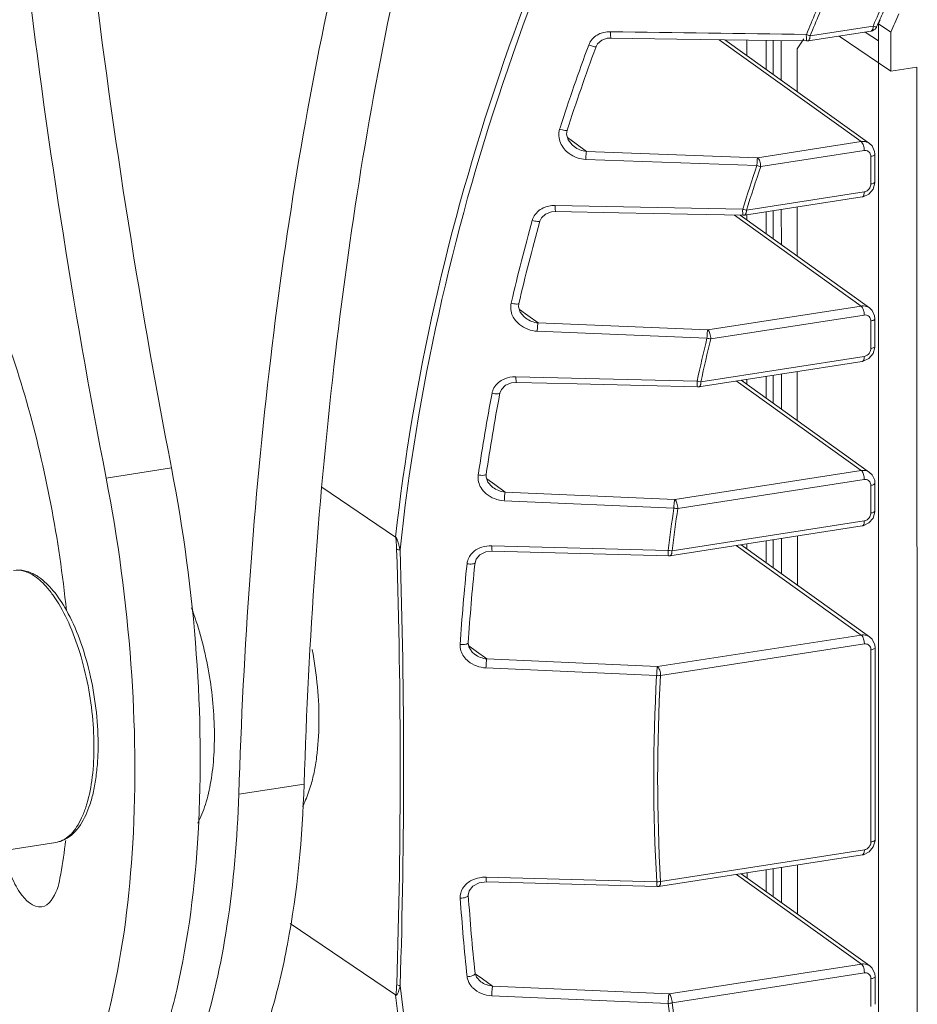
# Model space of a CAD drawing. Header units: millimetres. Extents: x 29170 to 33192, y 579 to 3108.
# Tile 57 of 256: x 30747 to 30809, y 1339 to 1407. Entities that reach past the tile are written whole.
import ezdxf

# ---------------------------------------------------------------- set-up
doc = ezdxf.new("R2010")
doc.units = ezdxf.units.MM
doc.layers.add('细实线', color=7, linetype='Continuous', lineweight=13)

msp = doc.modelspace()

# ---------------------------------------------------------------- linework, layer by layer
at = {"layer": '细实线'}
for p, q in [((30806.521, 1407.058), (30806.401, 1406.783)), ((30807.263, 1406.198), (30806.401, 1406.783)), ((30806.401, 1406.783), (30806.402, 1404.091)), ((30805.902, 1406.271), (30801.545, 1405.595)), ((30806.041, 1406.619), (30801.685, 1405.944)), ((30806.402, 1405.595), (30805.498, 1406.208)), ((30805.935, 1406.283), (30805.902, 1406.271)), ((30806.041, 1406.619), (30806.061, 1406.664)), ((30807.263, 1406.198), (30807.264, 1403.506)), ((30805.215, 1398.642), (30795.403, 1405.676)), ((30805.792, 1398.513), (30795.808, 1405.67)), ((30797.324, 1404.583), (30797.323, 1405.647)), ((30798.649, 1403.633), (30798.649, 1405.629)), ((30799.131, 1405.622), (30799.132, 1403.287)), ((30799.7, 1405.614), (30799.701, 1402.879)), ((30801.248, 1405.734), (30800.8, 1405.054)), ((30801.545, 1405.595), (30801.467, 1405.589)), ((30806.402, 1404.091), (30803.693, 1405.929)), ((30786.912, 1405.2), (30786.888, 1405.135)), ((30786.912, 1405.2), (30786.912, 1405.2)), ((30800.8, 1405.054), (30800.801, 1402.091)), ((30807.264, 1403.506), (30806.402, 1404.091)), ((30806.425, 1311.383), (30806.402, 1404.091)), ((30809.069, 1403.786), (30807.264, 1403.506)), ((30809.092, 1311.078), (30809.069, 1403.786)), ((30784.423, 1399.591), (30784.396, 1399.508)), ((30784.944, 1398.916), (30785.532, 1398.488)), ((30798.063, 1397.533), (30805.215, 1398.642)), ((30785.393, 1398.298), (30785.393, 1398.298)), ((30785.532, 1398.488), (30786.248, 1397.967)), ((30786.248, 1397.967), (30798.063, 1397.533)), ((30798.277, 1396.917), (30805.427, 1398.026)), ((30805.966, 1398.348), (30805.792, 1398.514)), ((30806.142, 1397.969), (30805.966, 1398.348)), ((30806.163, 1397.769), (30806.142, 1397.969)), ((30786.201, 1397.419), (30798.018, 1396.991)), ((30805.878, 1397.623), (30805.879, 1395.714)), ((30806.163, 1397.769), (30806.163, 1395.861)), ((30806.161, 1395.796), (30806.163, 1395.861)), ((30805.428, 1395.171), (30797.296, 1393.91)), ((30805.289, 1394.824), (30797.155, 1393.562)), ((30797.035, 1393.978), (30784.088, 1394.233)), ((30797.294, 1393.91), (30797.124, 1393.953)), ((30798.652, 1392.281), (30798.652, 1393.794)), ((30799.134, 1393.869), (30799.135, 1391.935)), ((30799.703, 1393.957), (30799.704, 1391.527)), ((30800.803, 1394.128), (30800.803, 1390.739)), ((30783.032, 1393.157), (30783.008, 1393.068)), ((30783.033, 1393.157), (30783.032, 1393.157)), ((30805.218, 1387.29), (30796.459, 1393.569)), ((30805.795, 1387.162), (30796.867, 1393.561)), ((30797.155, 1393.562), (30797.074, 1393.556)), ((30797.326, 1393.231), (30797.326, 1393.557)), ((30781.07, 1387.594), (30781.045, 1387.487)), ((30781.619, 1387.061), (30782.191, 1386.646)), ((30794.62, 1385.647), (30805.218, 1387.29)), ((30805.969, 1386.996), (30805.795, 1387.162)), ((30806.145, 1386.617), (30805.969, 1386.996)), ((30782.054, 1386.457), (30782.054, 1386.457)), ((30782.191, 1386.646), (30782.906, 1386.128)), ((30794.834, 1385.031), (30805.43, 1386.674)), ((30806.166, 1386.417), (30806.145, 1386.617)), ((30806.166, 1386.417), (30806.166, 1384.509)), ((30782.906, 1386.128), (30794.62, 1385.647)), ((30805.881, 1386.271), (30805.882, 1384.362)), ((30782.853, 1385.557), (30794.568, 1385.08)), ((30806.164, 1384.444), (30806.166, 1384.509)), ((30805.431, 1383.819), (30794.155, 1382.071)), ((30805.292, 1383.472), (30794.014, 1381.723)), ((30793.888, 1382.114), (30781.378, 1382.409)), ((30798.655, 1380.929), (30798.655, 1382.442)), ((30799.137, 1382.517), (30799.138, 1380.583)), ((30799.706, 1382.605), (30799.707, 1380.175)), ((30800.805, 1382.776), (30800.806, 1379.387)), ((30790.204, 1381.805), (30793.926, 1381.717)), ((30794.014, 1381.723), (30793.931, 1381.717)), ((30794.153, 1382.071), (30793.978, 1382.096)), ((30805.221, 1375.938), (30796.593, 1382.123)), ((30805.797, 1375.81), (30796.919, 1382.173)), ((30797.329, 1381.879), (30797.329, 1382.237)), ((30780.272, 1381.288), (30780.25, 1381.176)), ((30780.272, 1381.288), (30780.272, 1381.288)), ((30753.083, 1375.42), (30757.595, 1376.119)), ((30778.796, 1375.762), (30778.777, 1375.633)), ((30792.341, 1373.941), (30805.221, 1375.938)), ((30805.971, 1375.644), (30805.797, 1375.81)), ((30806.148, 1375.265), (30805.971, 1375.644)), ((30767.967, 1374.799), (30773.056, 1371.347)), ((30779.363, 1375.372), (30779.922, 1374.968)), ((30779.785, 1374.779), (30779.785, 1374.779)), ((30779.922, 1374.968), (30780.633, 1374.454)), ((30792.555, 1373.325), (30805.433, 1375.322)), ((30805.884, 1374.919), (30805.884, 1373.01)), ((30806.168, 1375.065), (30806.148, 1375.265)), ((30806.168, 1375.065), (30806.169, 1373.157)), ((30780.633, 1374.454), (30792.341, 1373.941)), ((30780.576, 1373.86), (30792.284, 1373.349)), ((30806.167, 1373.092), (30806.169, 1373.157)), ((30805.295, 1372.12), (30792.015, 1370.06)), ((30805.433, 1372.467), (30792.155, 1370.408)), ((30800.808, 1371.424), (30800.809, 1368.035)), ((30791.884, 1370.427), (30779.704, 1370.746)), ((30805.224, 1364.586), (30796.596, 1370.771)), ((30805.8, 1364.458), (30796.922, 1370.821)), ((30797.332, 1370.527), (30797.332, 1370.885)), ((30798.658, 1369.577), (30798.658, 1371.09)), ((30799.14, 1371.165), (30799.141, 1369.231)), ((30799.709, 1371.253), (30799.71, 1368.823)), ((30779.746, 1370.376), (30791.925, 1370.055)), ((30792.015, 1370.06), (30791.93, 1370.055)), ((30792.154, 1370.408), (30791.974, 1370.416)), ((30778.553, 1369.582), (30778.539, 1369.448)), ((30778.553, 1369.582), (30778.553, 1369.582)), ((30791.155, 1362.405), (30805.224, 1364.586)), ((30778.086, 1364.05), (30778.086, 1364.049)), ((30791.367, 1361.788), (30805.436, 1363.97)), ((30805.974, 1364.292), (30805.8, 1364.458)), ((30806.151, 1363.913), (30805.974, 1364.292)), ((30806.171, 1363.713), (30806.151, 1363.913)), ((30778.116, 1363.839), (30778.663, 1363.445)), ((30778.528, 1363.257), (30778.528, 1363.257)), ((30778.663, 1363.445), (30779.369, 1362.938)), ((30805.887, 1363.567), (30805.89, 1350.307)), ((30806.171, 1363.713), (30806.175, 1350.453)), ((30779.369, 1362.938), (30791.155, 1362.405)), ((30779.31, 1362.32), (30791.095, 1361.789)), ((30762.242, 1353.604), (30766.753, 1354.303)), ((30806.173, 1350.388), (30806.175, 1350.453)), ((30739.636, 1348.725), (30749.606, 1350.271)), ((30805.439, 1349.763), (30791.37, 1347.582)), ((30805.3, 1349.416), (30791.231, 1347.234)), ((30798.664, 1346.873), (30798.663, 1348.386)), ((30799.146, 1348.461), (30799.146, 1346.527)), ((30799.715, 1348.55), (30799.715, 1346.119)), ((30800.814, 1348.72), (30800.815, 1345.331)), ((30791.099, 1347.552), (30779.313, 1347.878)), ((30805.229, 1341.882), (30796.601, 1348.067)), ((30805.806, 1341.754), (30796.928, 1348.117)), ((30797.338, 1347.823), (30797.338, 1348.181)), ((30779.356, 1347.554), (30791.141, 1347.228)), ((30791.231, 1347.234), (30791.145, 1347.228)), ((30778.09, 1346.636), (30778.09, 1346.636)), ((30773.063, 1339.745), (30765.78, 1344.686)), ((30791.95, 1339.823), (30805.229, 1341.882)), ((30805.98, 1341.588), (30805.806, 1341.754)), ((30806.156, 1341.209), (30805.98, 1341.588)), ((30778.56, 1341.25), (30778.56, 1341.25)), ((30778.572, 1341.212), (30779.081, 1340.849)), ((30779.081, 1340.849), (30779.77, 1340.358)), ((30792.163, 1339.207), (30805.441, 1341.266)), ((30805.893, 1340.863), (30805.893, 1338.955)), ((30806.177, 1341.009), (30806.156, 1341.209)), ((30806.177, 1341.009), (30806.178, 1339.101)), ((30779.77, 1340.358), (30791.95, 1339.823)), ((30779.712, 1339.696), (30791.892, 1339.159))]:
    msp.add_line(p, q, dxfattribs=at)
for points in [[(30786.912, 1405.2), (30787.018, 1405.394), (30787.306, 1405.641), (30787.689, 1405.771), (30787.94, 1405.789)], [(30787.94, 1405.789), (30792.497, 1405.719), (30797.428, 1405.646), (30801.461, 1405.59)], [(30785.393, 1398.298), (30785.256, 1398.411), (30784.984, 1398.768), (30784.878, 1399.161), (30784.914, 1399.429)], [(30805.75, 1395.025), (30806.038, 1395.369), (30806.161, 1395.796)], [(30805.289, 1394.824), (30805.356, 1394.836), (30805.75, 1395.025)], [(30783.033, 1393.157), (30783.137, 1393.381), (30783.426, 1393.646), (30783.823, 1393.793), (30784.123, 1393.817)], [(30784.123, 1393.817), (30788.473, 1393.728), (30793.213, 1393.632), (30797.069, 1393.557)], [(30782.054, 1386.457), (30781.947, 1386.542), (30781.678, 1386.872), (30781.564, 1387.239), (30781.581, 1387.47)], [(30805.753, 1383.673), (30806.041, 1384.017), (30806.164, 1384.444)], [(30805.292, 1383.472), (30805.359, 1383.484), (30805.753, 1383.673)], [(30780.272, 1381.288), (30780.371, 1381.539), (30780.658, 1381.822)], [(30780.658, 1381.822), (30781.068, 1381.985), (30781.417, 1382.017)], [(30781.417, 1382.017), (30785.611, 1381.915), (30790.204, 1381.805)], [(30779.785, 1374.779), (30779.708, 1374.839), (30779.443, 1375.145), (30779.323, 1375.485), (30779.324, 1375.68)], [(30805.756, 1372.321), (30806.044, 1372.665), (30806.167, 1373.092)], [(30805.295, 1372.12), (30805.362, 1372.132), (30805.756, 1372.321)], [(30778.553, 1369.582), (30778.628, 1369.832), (30778.889, 1370.129)], [(30778.889, 1370.129), (30779.298, 1370.324), (30779.746, 1370.376)], [(30778.528, 1363.257), (30778.359, 1363.401), (30778.127, 1363.764), (30778.086, 1364.049)], [(30805.761, 1349.617), (30806.05, 1349.961), (30806.173, 1350.388)], [(30805.3, 1349.416), (30805.367, 1349.428), (30805.761, 1349.617)], [(30778.09, 1346.636), (30778.141, 1346.929), (30778.396, 1347.257)], [(30778.396, 1347.257), (30778.832, 1347.484), (30779.356, 1347.554)], [(30778.948, 1340.662), (30778.651, 1340.979), (30778.56, 1341.25)]]:
    msp.add_lwpolyline(points, dxfattribs=at)
for centre, radius, start, end in [((30932.335, 1351.724), 137.708, 155.10767, 156.4866), ((30933.034, 1351.134), 142.594, 156.01288, 157.35434), ((30932.989, 1351.159), 142.275, 156.01101, 157.35247), ((30931.894, 1351.962), 136.965, 156.03797, 156.50508), ((30931.682, 1352.096), 135.673, 155.91993, 156.49872), ((30787.869, 1404.399), 1.829, 96.21259, 102.99872), ((30787.88, 1404.299), 1.93, 89.10106, 96.20864), ((30874.225, 7013.852), 5608.287, 269.118146, 269.256321), ((30803.021, 1409.811), 4.093, 247.19151, 248.47432), ((30805.82, 1406.768), 0.506, 327.06014, 336.41836), ((30787.585, 1404.875), 1.258, 154.28192, 159.74951), ((30802.888, 1409.473), 3.73, 248.4608, 249.86912), ((30802.655, 1408.833), 3.049, 249.85214, 251.42237), ((30930.184, 1352.289), 153.244, 159.75755, 162.02061), ((30929.921, 1352.462), 152.423, 159.7834, 162.05342), ((30930.029, 1352.262), 139.383, 161.28189, 162.5847), ((30930.005, 1352.281), 139.085, 161.2811, 162.58391), ((30783.985, 1392.527), 1.699, 108.62099, 114.90209), ((30784.047, 1392.24), 1.993, 88.8195, 95.71512), ((30797.911, 1396.708), 2.865, 252.21954, 254.05713), ((30926.468, 1353.401), 149.364, 164.54516, 166.76646), ((30783.699, 1392.873), 1.24, 157.93672, 164.53489), ((30783.708, 1392.869), 1.249, 153.84294, 157.94297), ((30926.199, 1353.574), 148.538, 164.5806, 166.80888), ((30926.161, 1353.329), 135.369, 166.43462, 167.72271), ((30926.143, 1353.349), 135.078, 166.43514, 167.72322), ((30781.329, 1380.361), 2.049, 88.61418, 95.50309), ((30794.391, 1384.3), 2.243, 257.03157, 259.39045), ((30922.07, 1354.331), 144.868, 169.28284, 171.49264), ((30921.796, 1354.502), 144.037, 169.32794, 171.54484), ((30780.925, 1381.044), 1.217, 161.18148, 169.26642), ((30780.934, 1381.041), 1.227, 156.30165, 161.18806), ((30921.616, 1354.156), 130.748, 171.55863, 172.85134), ((30921.611, 1354.169), 130.47, 171.55737, 172.85008), ((30315.594, 1355.375), 457.794, 358.134, 1.89477), ((30313.034, 1355.32), 460.591, 358.1433, 1.88547), ((30792.154, 1372.274), 1.867, 261.68622, 264.44749), ((30917.135, 1354.955), 139.893, 174.03165, 176.31844), ((30916.889, 1355.119), 139.09, 174.08674, 176.3186), ((30746.524, 1365.785), 3.388, 55.78645, 60.5621), ((30746.19, 1365.763), 3.486, 51.96078, 55.82052), ((30913.423, 1354.701), 122.533, 176.68405, 183.34473), ((30913.377, 1354.715), 122.215, 176.6822, 183.34606), ((30698.042, 1356.977), 52.661, 352.51588, 352.82793), ((30701.477, 1356.512), 49.194, 349.81786, 352.53182), ((30779.154, 1346.041), 1.822, 112.62649, 120.1248), ((30779.253, 1345.702), 2.177, 88.40351, 96.9631), ((30791.081, 1348.98), 1.428, 270.70547, 274.44489), ((30906.512, 1354.942), 129.257, 183.77806, 186.18863), ((30906.316, 1355.103), 128.505, 183.77805, 186.18862), ((30779.14, 1341.131), 1.139, 186.21769, 193.61817), ((30779.456, 1341.304), 1.503, 217.31693, 225.64118), ((30905.999, 1354.104), 115.081, 187.46176, 188.86929), ((30906.012, 1354.207), 114.833, 187.50566, 188.91319)]:
    msp.add_arc(centre, radius, start, end, dxfattribs=at)
for points, knots in [([(30749.125, 1448.26), (30749.605, 1436.239), (30751.542, 1412.061), (30755.27, 1388.095), (30757.595, 1376.119)], [0, 0, 0, 0, 0.496535, 1, 1, 1, 1]), ([(30744.634, 1447.038), (30745.125, 1435.102), (30747.068, 1411.099), (30750.775, 1387.307), (30753.083, 1375.42)], [0, 0, 0, 0, 0.496612, 1, 1, 1, 1]), ([(30794.111, 1433.431), (30788.469, 1423.879), (30779.187, 1403.77), (30774.28, 1382.154), (30773.065, 1371.341)], [0, 0, 0, 0, 0.50483, 1, 1, 1, 1]), ([(30794.469, 1433.209), (30788.771, 1423.563), (30779.422, 1403.245), (30774.546, 1381.396), (30773.376, 1370.474)], [0, 0, 0, 0, 0.504926, 1, 1, 1, 1]), ([(30769.053, 1410.948), (30767.025, 1401.971), (30763.905, 1382.914), (30762.558, 1363.666), (30762.242, 1353.604)], [0, 0, 0, 0, 0.477586, 1, 1, 1, 1]), ([(30773.41, 1410.957), (30771.432, 1402.076), (30768.387, 1383.247), (30767.065, 1364.235), (30766.753, 1354.303)], [0, 0, 0, 0, 0.477986, 1, 1, 1, 1]), ([(30787.94, 1405.79), (30787.928, 1405.79), (30787.927, 1405.853), (30787.913, 1405.925), (30787.911, 1406.07), (30787.91, 1406.172), (30787.91, 1406.229)], [0, 0, 0, 0, 0.078516, 0.290569, 0.61284, 1, 1, 1, 1]), ([(30801.434, 1406.038), (30801.427, 1405.981), (30801.428, 1405.876), (30801.442, 1405.729), (30801.445, 1405.653), (30801.454, 1405.59), (30801.466, 1405.59)], [0, 0, 0, 0, 0.384133, 0.707374, 0.918684, 1, 1, 1, 1]), ([(30806.041, 1406.619), (30806.041, 1406.546), (30806.032, 1406.429), (30805.976, 1406.308), (30805.935, 1406.283)], [0, 0, 0, 0, 0.603415, 1, 1, 1, 1]), ([(30806.284, 1406.566), (30806.281, 1406.559), (30806.25, 1406.559), (30806.176, 1406.573), (30806.098, 1406.599), (30806.041, 1406.619)], [0, 0, 0, 0, 0.087103, 0.287583, 1, 1, 1, 1]), ([(30801.545, 1405.596), (30801.557, 1405.597), (30801.614, 1405.62), (30801.641, 1405.683), (30801.655, 1405.728)], [0, 0, 0, 0, 0.200465, 1, 1, 1, 1]), ([(30801.655, 1405.728), (30801.66, 1405.744), (30801.678, 1405.814), (30801.684, 1405.887), (30801.684, 1405.943)], [0, 0, 0, 0, 0.223382, 1, 1, 1, 1]), ([(30786.912, 1405.2), (30786.906, 1405.185), (30786.833, 1405.188), (30786.739, 1405.204), (30786.578, 1405.249), (30786.466, 1405.287), (30786.405, 1405.31)], [0, 0, 0, 0, 0.092716, 0.31029, 0.629233, 1, 1, 1, 1]), ([(30730.307, 1403.088), (30730.81, 1403.166), (30731.867, 1403.188), (30733.466, 1402.813), (30735.075, 1402.048), (30737.333, 1400.444), (30740.053, 1397.453), (30742.955, 1392.817), (30745.55, 1387.128), (30747.722, 1380.628), (30749.376, 1373.597), (30750.087, 1368.736), (30750.338, 1366.277)], [0, 0, 0, 0, 0.033997, 0.06982, 0.108971, 0.152479, 0.2544, 0.376804, 0.517337, 0.671745, 0.834635, 1, 1, 1, 1]), ([(30784.914, 1399.429), (30784.909, 1399.412), (30784.836, 1399.406), (30784.737, 1399.418), (30784.574, 1399.453), (30784.458, 1399.488), (30784.396, 1399.508)], [0, 0, 0, 0, 0.096688, 0.314355, 0.631806, 1, 1, 1, 1]), ([(30805.215, 1398.642), (30805.266, 1398.65), (30805.466, 1398.664), (30805.671, 1398.6), (30805.791, 1398.514)], [0, 0, 0, 0, 0.260472, 1, 1, 1, 1]), ([(30805.215, 1398.642), (30805.236, 1398.627), (30805.33, 1398.524), (30805.375, 1398.388), (30805.399, 1398.279)], [0, 0, 0, 0, 0.188957, 1, 1, 1, 1]), ([(30786.248, 1397.967), (30786.229, 1397.897), (30786.215, 1397.712), (30786.204, 1397.53), (30786.201, 1397.419)], [0, 0, 0, 0, 0.394974, 1, 1, 1, 1]), ([(30805.427, 1398.026), (30805.521, 1398.04), (30805.729, 1398.004), (30805.843, 1397.826), (30805.865, 1397.734)], [0, 0, 0, 0, 0.500165, 1, 1, 1, 1]), ([(30798.063, 1397.533), (30798.046, 1397.464), (30798.032, 1397.282), (30798.021, 1397.102), (30798.018, 1396.992)], [0, 0, 0, 0, 0.394363, 1, 1, 1, 1]), ([(30798.275, 1396.917), (30798.275, 1397.043), (30798.238, 1397.259), (30798.141, 1397.478), (30798.063, 1397.533)], [0, 0, 0, 0, 0.569928, 1, 1, 1, 1]), ([(30806.163, 1397.769), (30806.163, 1397.73), (30806.05, 1397.651), (30805.949, 1397.634), (30805.878, 1397.623)], [0, 0, 0, 0, 0.349006, 1, 1, 1, 1]), ([(30806.163, 1395.861), (30806.163, 1395.822), (30806.051, 1395.743), (30805.95, 1395.725), (30805.879, 1395.714)], [0, 0, 0, 0, 0.349038, 1, 1, 1, 1]), ([(30805.289, 1394.824), (30805.337, 1394.831), (30805.423, 1394.964), (30805.428, 1395.09), (30805.428, 1395.171)], [0, 0, 0, 0, 0.372227, 1, 1, 1, 1]), ([(30784.123, 1393.817), (30784.112, 1393.817), (30784.106, 1393.876), (30784.094, 1393.945), (30784.089, 1394.081), (30784.088, 1394.178), (30784.088, 1394.233)], [0, 0, 0, 0, 0.080243, 0.290539, 0.611141, 1, 1, 1, 1]), ([(30797.036, 1393.979), (30797.029, 1393.925), (30797.03, 1393.825), (30797.045, 1393.688), (30797.048, 1393.614), (30797.061, 1393.557), (30797.073, 1393.557)], [0, 0, 0, 0, 0.385771, 0.706787, 0.915913, 1, 1, 1, 1]), ([(30797.266, 1393.695), (30797.271, 1393.711), (30797.289, 1393.781), (30797.294, 1393.854), (30797.294, 1393.91)], [0, 0, 0, 0, 0.223382, 1, 1, 1, 1]), ([(30783.032, 1393.157), (30783.028, 1393.139), (30782.955, 1393.124), (30782.791, 1393.135), (30782.622, 1393.17), (30782.504, 1393.203)], [0, 0, 0, 0, 0.101756, 0.319944, 1, 1, 1, 1]), ([(30797.155, 1393.563), (30797.167, 1393.564), (30797.224, 1393.587), (30797.252, 1393.65), (30797.266, 1393.695)], [0, 0, 0, 0, 0.200465, 1, 1, 1, 1]), ([(30781.581, 1387.47), (30781.576, 1387.451), (30781.505, 1387.428), (30781.335, 1387.43), (30781.165, 1387.457), (30781.045, 1387.487)], [0, 0, 0, 0, 0.106357, 0.325, 1, 1, 1, 1]), ([(30805.218, 1387.29), (30805.269, 1387.298), (30805.468, 1387.313), (30805.674, 1387.248), (30805.794, 1387.162)], [0, 0, 0, 0, 0.260472, 1, 1, 1, 1]), ([(30805.218, 1387.29), (30805.239, 1387.275), (30805.333, 1387.172), (30805.378, 1387.036), (30805.402, 1386.927)], [0, 0, 0, 0, 0.188957, 1, 1, 1, 1]), ([(30805.43, 1386.674), (30805.523, 1386.688), (30805.732, 1386.652), (30805.846, 1386.474), (30805.868, 1386.382)], [0, 0, 0, 0, 0.500165, 1, 1, 1, 1]), ([(30806.166, 1386.417), (30806.166, 1386.378), (30806.053, 1386.299), (30805.952, 1386.282), (30805.881, 1386.271)], [0, 0, 0, 0, 0.349006, 1, 1, 1, 1]), ([(30782.906, 1386.128), (30782.884, 1386.055), (30782.868, 1385.862), (30782.856, 1385.672), (30782.853, 1385.557)], [0, 0, 0, 0, 0.397285, 1, 1, 1, 1]), ([(30794.62, 1385.647), (30794.599, 1385.575), (30794.584, 1385.384), (30794.571, 1385.195), (30794.568, 1385.081)], [0, 0, 0, 0, 0.39682, 1, 1, 1, 1]), ([(30794.832, 1385.031), (30794.832, 1385.157), (30794.795, 1385.373), (30794.698, 1385.592), (30794.62, 1385.647)], [0, 0, 0, 0, 0.569949, 1, 1, 1, 1]), ([(30806.166, 1384.509), (30806.166, 1384.47), (30806.054, 1384.391), (30805.953, 1384.373), (30805.882, 1384.362)], [0, 0, 0, 0, 0.349038, 1, 1, 1, 1]), ([(30805.292, 1383.472), (30805.34, 1383.479), (30805.426, 1383.612), (30805.431, 1383.738), (30805.431, 1383.819)], [0, 0, 0, 0, 0.372227, 1, 1, 1, 1]), ([(30781.417, 1382.017), (30781.406, 1382.017), (30781.397, 1382.07), (30781.386, 1382.137), (30781.38, 1382.265), (30781.378, 1382.357), (30781.378, 1382.409)], [0, 0, 0, 0, 0.081809, 0.290474, 0.609517, 1, 1, 1, 1]), ([(30793.888, 1382.115), (30793.882, 1382.063), (30793.884, 1381.968), (30793.899, 1381.841), (30793.902, 1381.769), (30793.918, 1381.718), (30793.93, 1381.717)], [0, 0, 0, 0, 0.38736, 0.706366, 0.913554, 1, 1, 1, 1]), ([(30794.014, 1381.723), (30794.026, 1381.725), (30794.083, 1381.748), (30794.111, 1381.81), (30794.125, 1381.856)], [0, 0, 0, 0, 0.200465, 1, 1, 1, 1]), ([(30794.125, 1381.856), (30794.13, 1381.871), (30794.148, 1381.942), (30794.153, 1382.015), (30794.153, 1382.071)], [0, 0, 0, 0, 0.223382, 1, 1, 1, 1]), ([(30780.272, 1381.288), (30780.268, 1381.268), (30780.199, 1381.236), (30780.023, 1381.227), (30779.851, 1381.246), (30779.729, 1381.271)], [0, 0, 0, 0, 0.111342, 0.330568, 1, 1, 1, 1]), ([(30757.595, 1376.119), (30758.418, 1371.878), (30759.544, 1363.49), (30759.726, 1351.381), (30758.583, 1342.057), (30756.798, 1335.667), (30755.647, 1332.907), (30755.001, 1331.668)], [0, 0, 0, 0, 0.286861, 0.560294, 0.80228, 0.90722, 1, 1, 1, 1]), ([(30779.324, 1375.68), (30779.321, 1375.659), (30779.254, 1375.62), (30779.074, 1375.601), (30778.901, 1375.612), (30778.777, 1375.633)], [0, 0, 0, 0, 0.1158, 0.335631, 1, 1, 1, 1]), ([(30805.221, 1375.938), (30805.272, 1375.946), (30805.471, 1375.961), (30805.676, 1375.896), (30805.796, 1375.81)], [0, 0, 0, 0, 0.260472, 1, 1, 1, 1]), ([(30805.221, 1375.938), (30805.242, 1375.923), (30805.336, 1375.82), (30805.38, 1375.684), (30805.404, 1375.575)], [0, 0, 0, 0, 0.188957, 1, 1, 1, 1]), ([(30750.49, 1330.969), (30751.136, 1332.208), (30752.287, 1334.968), (30754.071, 1341.357), (30755.215, 1350.682), (30755.032, 1362.79), (30753.906, 1371.178), (30753.083, 1375.42)], [0, 0, 0, 0, 0.09278, 0.19772, 0.439706, 0.713139, 1, 1, 1, 1]), ([(30805.433, 1375.322), (30805.526, 1375.336), (30805.734, 1375.3), (30805.849, 1375.122), (30805.871, 1375.03)], [0, 0, 0, 0, 0.500165, 1, 1, 1, 1]), ([(30806.168, 1375.065), (30806.169, 1375.026), (30806.056, 1374.947), (30805.955, 1374.93), (30805.884, 1374.919)], [0, 0, 0, 0, 0.349006, 1, 1, 1, 1]), ([(30780.633, 1374.454), (30780.609, 1374.379), (30780.592, 1374.178), (30780.578, 1373.98), (30780.576, 1373.86)], [0, 0, 0, 0, 0.399685, 1, 1, 1, 1]), ([(30792.341, 1373.941), (30792.317, 1373.866), (30792.3, 1373.666), (30792.287, 1373.469), (30792.284, 1373.35)], [0, 0, 0, 0, 0.39939, 1, 1, 1, 1]), ([(30792.553, 1373.325), (30792.553, 1373.451), (30792.516, 1373.667), (30792.419, 1373.886), (30792.341, 1373.941)], [0, 0, 0, 0, 0.56997, 1, 1, 1, 1]), ([(30806.169, 1373.157), (30806.169, 1373.118), (30806.056, 1373.039), (30805.956, 1373.022), (30805.884, 1373.01)], [0, 0, 0, 0, 0.349038, 1, 1, 1, 1]), ([(30805.295, 1372.12), (30805.343, 1372.127), (30805.429, 1372.26), (30805.433, 1372.386), (30805.433, 1372.467)], [0, 0, 0, 0, 0.372227, 1, 1, 1, 1]), ([(30773.138, 1370.512), (30773.134, 1370.652), (30773.125, 1370.864), (30773.103, 1371.141), (30773.086, 1371.284), (30773.056, 1371.347)], [0, 0, 0, 0, 0.499977, 0.753687, 1, 1, 1, 1]), ([(30773.376, 1370.474), (30773.357, 1370.554), (30773.317, 1370.714), (30773.271, 1370.894), (30773.228, 1371.011), (30773.215, 1371.073), (30773.193, 1371.131), (30773.14, 1371.197), (30773.159, 1371.303), (30773.091, 1371.343), (30773.067, 1371.358)], [0, 0, 0, 0, 0.257806, 0.51908, 0.584912, 0.651605, 0.716112, 0.780025, 0.910083, 1, 1, 1, 1]), ([(30779.746, 1370.377), (30779.735, 1370.377), (30779.724, 1370.426), (30779.713, 1370.489), (30779.706, 1370.61), (30779.704, 1370.697), (30779.704, 1370.746)], [0, 0, 0, 0, 0.083021, 0.290135, 0.607791, 1, 1, 1, 1]), ([(30773.138, 1370.512), (30773.151, 1370.505), (30773.228, 1370.479), (30773.31, 1370.474), (30773.376, 1370.474)], [0, 0, 0, 0, 0.181714, 1, 1, 1, 1]), ([(30791.884, 1370.427), (30791.88, 1370.378), (30791.881, 1370.289), (30791.897, 1370.17), (30791.9, 1370.101), (30791.918, 1370.055), (30791.929, 1370.055)], [0, 0, 0, 0, 0.389066, 0.706347, 0.911805, 1, 1, 1, 1]), ([(30792.015, 1370.061), (30792.027, 1370.062), (30792.084, 1370.085), (30792.112, 1370.148), (30792.126, 1370.193)], [0, 0, 0, 0, 0.200465, 1, 1, 1, 1]), ([(30792.126, 1370.193), (30792.131, 1370.209), (30792.148, 1370.279), (30792.154, 1370.352), (30792.154, 1370.408)], [0, 0, 0, 0, 0.223382, 1, 1, 1, 1]), ([(30778.553, 1369.582), (30778.55, 1369.559), (30778.486, 1369.514), (30778.302, 1369.482), (30778.127, 1369.485), (30778.001, 1369.501)], [0, 0, 0, 0, 0.120542, 0.341105, 1, 1, 1, 1]), ([(30748.189, 1368.736), (30747.959, 1368.865), (30747.473, 1369.064), (30746.944, 1369.086), (30746.695, 1369.047)], [0, 0, 0, 0, 0.511614, 1, 1, 1, 1]), ([(30746.695, 1369.047), (30746.931, 1369.084), (30747.459, 1369.04), (30747.922, 1368.8), (30748.148, 1368.646)], [0, 0, 0, 0, 0.46641, 1, 1, 1, 1]), ([(30748.338, 1368.508), (30748.532, 1368.357), (30748.915, 1367.994), (30749.652, 1367.074), (30750.108, 1366.255), (30750.387, 1365.666)], [0, 0, 0, 0, 0.208994, 0.446002, 1, 1, 1, 1]), ([(30748.429, 1368.587), (30748.808, 1368.33), (30749.531, 1367.616), (30750.079, 1366.774), (30750.343, 1366.3)], [0, 0, 0, 0, 0.457636, 1, 1, 1, 1]), ([(30750.343, 1366.3), (30750.695, 1365.668), (30751.316, 1364.266), (30751.987, 1361.996), (30752.417, 1359.568), (30752.553, 1357.519), (30752.51, 1355.937), (30752.406, 1354.837), (30752.228, 1353.816), (30751.808, 1352.243), (30751.107, 1350.924), (30750.228, 1350.475)], [0, 0, 0, 0, 0.129436, 0.272869, 0.42244, 0.569343, 0.639151, 0.705253, 0.766902, 0.823587, 1, 1, 1, 1]), ([(30759.404, 1351.6), (30759.624, 1352.009), (30759.997, 1352.953), (30760.359, 1354.537), (30760.555, 1356.354), (30760.58, 1358.336), (30760.43, 1360.412), (30760.112, 1362.504), (30759.637, 1364.536), (30759.214, 1365.843), (30758.976, 1366.469)], [0, 0, 0, 0, 0.09153, 0.198752, 0.319649, 0.451063, 0.589122, 0.729553, 0.867943, 1, 1, 1, 1]), ([(30750.387, 1365.666), (30750.695, 1365.015), (30751.236, 1363.609), (30751.817, 1361.376), (30752.174, 1359.036), (30752.288, 1356.736), (30752.149, 1354.619), (30751.821, 1353.04), (30751.419, 1351.985), (30750.996, 1351.198), (30750.562, 1350.709), (30750.229, 1350.505)], [0, 0, 0, 0, 0.135497, 0.282512, 0.433383, 0.580065, 0.71493, 0.831641, 0.88192, 0.926534, 1, 1, 1, 1]), ([(30805.224, 1364.586), (30805.275, 1364.594), (30805.474, 1364.609), (30805.679, 1364.544), (30805.799, 1364.458)], [0, 0, 0, 0, 0.260472, 1, 1, 1, 1]), ([(30805.224, 1364.586), (30805.245, 1364.571), (30805.339, 1364.468), (30805.383, 1364.332), (30805.407, 1364.223)], [0, 0, 0, 0, 0.188957, 1, 1, 1, 1]), ([(30778.086, 1364.049), (30778.084, 1364.025), (30778.022, 1363.973), (30777.836, 1363.93), (30777.659, 1363.926), (30777.531, 1363.938)], [0, 0, 0, 0, 0.12489, 0.346277, 1, 1, 1, 1]), ([(30805.436, 1363.97), (30805.529, 1363.984), (30805.737, 1363.948), (30805.851, 1363.77), (30805.874, 1363.678)], [0, 0, 0, 0, 0.500165, 1, 1, 1, 1]), ([(30767.2, 1354.153), (30767.294, 1354.467), (30767.459, 1355.131), (30767.699, 1356.573), (30767.823, 1358.551), (30767.713, 1361.041), (30767.472, 1362.738), (30767.309, 1363.591)], [0, 0, 0, 0, 0.103333, 0.215267, 0.46069, 0.726289, 1, 1, 1, 1]), ([(30806.171, 1363.713), (30806.172, 1363.674), (30806.059, 1363.595), (30805.958, 1363.578), (30805.887, 1363.567)], [0, 0, 0, 0, 0.349006, 1, 1, 1, 1]), ([(30779.369, 1362.938), (30779.343, 1362.859), (30779.326, 1362.65), (30779.311, 1362.444), (30779.31, 1362.32)], [0, 0, 0, 0, 0.402166, 1, 1, 1, 1]), ([(30791.155, 1362.405), (30791.128, 1362.326), (30791.111, 1362.117), (30791.097, 1361.912), (30791.095, 1361.789)], [0, 0, 0, 0, 0.402061, 1, 1, 1, 1]), ([(30791.367, 1361.788), (30791.367, 1361.914), (30791.33, 1362.131), (30791.232, 1362.349), (30791.155, 1362.405)], [0, 0, 0, 0, 0.56999, 1, 1, 1, 1]), ([(30766.753, 1354.303), (30766.637, 1350.605), (30766.145, 1345.269), (30764.601, 1338.652), (30763.15, 1334.529), (30761.381, 1331.108), (30759.312, 1328.448), (30756.954, 1326.611), (30755.171, 1325.988), (30754.3, 1325.853)], [0, 0, 0, 0, 0.336095, 0.484, 0.616188, 0.732062, 0.832392, 0.919932, 1, 1, 1, 1]), ([(30766.644, 1352.759), (30766.698, 1352.862), (30766.919, 1353.312), (30767.09, 1353.785), (30767.2, 1354.153)], [0, 0, 0, 0, 0.232744, 1, 1, 1, 1]), ([(30753.486, 1326.77), (30754.881, 1327.818), (30756.681, 1330.053), (30758.485, 1333.559), (30760.202, 1338.118), (30761.673, 1344.857), (30762.146, 1350.557), (30762.242, 1353.604)], [0, 0, 0, 0, 0.180746, 0.288622, 0.408783, 0.684195, 1, 1, 1, 1]), ([(30750.229, 1350.505), (30750.18, 1350.475), (30749.986, 1350.367), (30749.77, 1350.297), (30749.606, 1350.271)], [0, 0, 0, 0, 0.258018, 1, 1, 1, 1]), ([(30806.175, 1350.453), (30806.175, 1350.414), (30806.062, 1350.335), (30805.961, 1350.318), (30805.89, 1350.307)], [0, 0, 0, 0, 0.349038, 1, 1, 1, 1]), ([(30748.63, 1345.83), (30748.04, 1345.739), (30747.285, 1346.512), (30746.771, 1347.415), (30746.34, 1348.374), (30746.113, 1349.156), (30745.992, 1349.703)], [0, 0, 0, 0, 0.36453, 0.503125, 0.657598, 1, 1, 1, 1]), ([(30805.3, 1349.416), (30805.348, 1349.423), (30805.434, 1349.556), (30805.439, 1349.682), (30805.439, 1349.763)], [0, 0, 0, 0, 0.372227, 1, 1, 1, 1]), ([(30749.897, 1347.816), (30749.849, 1347.55), (30749.678, 1346.799), (30749.158, 1345.912), (30748.63, 1345.83)], [0, 0, 0, 0, 0.335845, 1, 1, 1, 1]), ([(30778.239, 1347.617), (30778.03, 1347.495), (30777.654, 1347.161), (30777.52, 1346.662), (30777.535, 1346.425)], [0, 0, 0, 0, 0.505251, 1, 1, 1, 1]), ([(30779.356, 1347.554), (30779.346, 1347.554), (30779.334, 1347.595), (30779.318, 1347.69), (30779.314, 1347.8), (30779.313, 1347.878)], [0, 0, 0, 0, 0.083993, 0.288407, 1, 1, 1, 1]), ([(30791.342, 1347.367), (30791.347, 1347.382), (30791.365, 1347.453), (30791.37, 1347.526), (30791.37, 1347.582)], [0, 0, 0, 0, 0.223382, 1, 1, 1, 1]), ([(30791.099, 1347.552), (30791.094, 1347.474), (30791.109, 1347.367), (30791.117, 1347.267), (30791.134, 1347.229), (30791.144, 1347.228)], [0, 0, 0, 0, 0.707976, 0.910591, 1, 1, 1, 1]), ([(30791.231, 1347.234), (30791.243, 1347.236), (30791.3, 1347.259), (30791.328, 1347.322), (30791.342, 1347.367)], [0, 0, 0, 0, 0.200465, 1, 1, 1, 1]), ([(30778.09, 1346.636), (30778.095, 1346.564), (30777.844, 1346.445), (30777.668, 1346.427), (30777.535, 1346.425)], [0, 0, 0, 0, 0.351778, 1, 1, 1, 1]), ([(30805.229, 1341.882), (30805.281, 1341.89), (30805.48, 1341.905), (30805.685, 1341.84), (30805.805, 1341.754)], [0, 0, 0, 0, 0.260472, 1, 1, 1, 1]), ([(30805.229, 1341.882), (30805.25, 1341.867), (30805.344, 1341.764), (30805.389, 1341.628), (30805.413, 1341.519)], [0, 0, 0, 0, 0.188957, 1, 1, 1, 1]), ([(30778.56, 1341.25), (30778.568, 1341.176), (30778.323, 1341.039), (30778.142, 1341.015), (30778.008, 1341.008)], [0, 0, 0, 0, 0.356313, 1, 1, 1, 1]), ([(30805.441, 1341.266), (30805.535, 1341.28), (30805.743, 1341.244), (30805.857, 1341.066), (30805.879, 1340.974)], [0, 0, 0, 0, 0.500165, 1, 1, 1, 1]), ([(30806.177, 1341.009), (30806.177, 1340.971), (30806.064, 1340.891), (30805.964, 1340.874), (30805.893, 1340.863)], [0, 0, 0, 0, 0.349006, 1, 1, 1, 1]), ([(30773.063, 1339.745), (30773.107, 1339.766), (30773.107, 1339.91), (30773.13, 1340.071), (30773.138, 1340.271), (30773.143, 1340.402), (30773.146, 1340.468)], [0, 0, 0, 0, 0.199623, 0.459779, 0.727967, 1, 1, 1, 1]), ([(30773.073, 1339.721), (30773.171, 1339.689), (30773.294, 1340.071), (30773.348, 1340.253), (30773.383, 1340.397)], [0, 0, 0, 0, 0.410427, 1, 1, 1, 1]), ([(30773.146, 1340.468), (30773.158, 1340.458), (30773.231, 1340.416), (30773.316, 1340.401), (30773.383, 1340.397)], [0, 0, 0, 0, 0.193506, 1, 1, 1, 1]), ([(30793.814, 1285.177), (30788.204, 1293.112), (30778.963, 1310.897), (30774.497, 1330.393), (30773.383, 1340.397)], [0, 0, 0, 0, 0.491208, 1, 1, 1, 1]), ([(30779.77, 1340.358), (30779.742, 1340.272), (30779.726, 1340.048), (30779.712, 1339.828), (30779.712, 1339.696)], [0, 0, 0, 0, 0.407415, 1, 1, 1, 1]), ([(30793.556, 1285.007), (30787.974, 1292.875), (30778.756, 1310.496), (30774.232, 1329.819), (30773.071, 1339.739)], [0, 0, 0, 0, 0.491294, 1, 1, 1, 1]), ([(30791.95, 1339.823), (30791.922, 1339.737), (30791.906, 1339.512), (30791.892, 1339.291), (30791.892, 1339.159)], [0, 0, 0, 0, 0.407756, 1, 1, 1, 1]), ([(30792.162, 1339.207), (30792.162, 1339.333), (30792.125, 1339.549), (30792.027, 1339.768), (30791.95, 1339.823)], [0, 0, 0, 0, 0.570027, 1, 1, 1, 1])]:
    msp.add_open_spline(points, degree=3, knots=knots, dxfattribs=at)
for points in [[(30787.094, 1406.053), (30786.824, 1405.92), (30786.582, 1405.691), (30786.451, 1405.421)], [(30787.458, 1406.182), (30787.332, 1406.153), (30787.209, 1406.11), (30787.094, 1406.053)], [(30805.902, 1406.271), (30806.037, 1406.292), (30806.171, 1406.379), (30806.245, 1406.493)], [(30784.396, 1399.508), (30784.299, 1399.208), (30784.327, 1398.853), (30784.45, 1398.562)], [(30784.45, 1398.562), (30784.575, 1398.267), (30784.797, 1398.005), (30785.056, 1397.816)], [(30785.393, 1398.298), (30785.64, 1398.118), (30785.944, 1397.998), (30786.248, 1397.967)], [(30805.399, 1398.279), (30805.417, 1398.196), (30805.427, 1398.111), (30805.427, 1398.026)], [(30785.056, 1397.816), (30785.383, 1397.579), (30785.797, 1397.434), (30786.201, 1397.419)], [(30805.865, 1397.734), (30805.874, 1397.697), (30805.878, 1397.66), (30805.878, 1397.623)], [(30798.018, 1396.992), (30798.103, 1396.963), (30798.188, 1396.937), (30798.275, 1396.917)], [(30805.537, 1395.202), (30805.502, 1395.188), (30805.465, 1395.177), (30805.428, 1395.171)], [(30805.814, 1395.459), (30805.755, 1395.348), (30805.653, 1395.251), (30805.537, 1395.202)], [(30805.879, 1395.714), (30805.879, 1395.627), (30805.855, 1395.537), (30805.814, 1395.459)], [(30783.27, 1394.067), (30782.985, 1393.935), (30782.725, 1393.701), (30782.587, 1393.42)], [(30783.849, 1394.223), (30783.711, 1394.209), (30783.574, 1394.181), (30783.442, 1394.136)], [(30781.045, 1387.487), (30780.978, 1387.203), (30781.023, 1386.882), (30781.147, 1386.619)], [(30781.147, 1386.619), (30781.255, 1386.388), (30781.424, 1386.181), (30781.621, 1386.02)], [(30782.054, 1386.457), (30782.3, 1386.278), (30782.604, 1386.161), (30782.906, 1386.128)], [(30805.402, 1386.927), (30805.42, 1386.844), (30805.43, 1386.759), (30805.43, 1386.674)], [(30805.868, 1386.382), (30805.877, 1386.345), (30805.881, 1386.308), (30805.881, 1386.271)], [(30781.621, 1386.02), (30781.961, 1385.742), (30782.415, 1385.575), (30782.853, 1385.557)], [(30794.568, 1385.081), (30794.655, 1385.059), (30794.743, 1385.041), (30794.832, 1385.031)], [(30805.882, 1384.362), (30805.882, 1384.275), (30805.858, 1384.185), (30805.816, 1384.107)], [(30805.54, 1383.85), (30805.505, 1383.836), (30805.468, 1383.825), (30805.431, 1383.819)], [(30805.816, 1384.107), (30805.757, 1383.996), (30805.656, 1383.899), (30805.54, 1383.85)], [(30781.132, 1382.4), (30780.901, 1382.378), (30780.669, 1382.314), (30780.462, 1382.207)], [(30780.462, 1382.207), (30780.185, 1382.063), (30779.936, 1381.82), (30779.81, 1381.534)], [(30778.777, 1375.633), (30778.732, 1375.331), (30778.815, 1374.998), (30778.977, 1374.739)], [(30805.404, 1375.575), (30805.423, 1375.492), (30805.433, 1375.407), (30805.433, 1375.322)], [(30779.785, 1374.779), (30780.031, 1374.602), (30780.333, 1374.488), (30780.633, 1374.454)], [(30805.871, 1375.03), (30805.88, 1374.993), (30805.884, 1374.956), (30805.884, 1374.919)], [(30778.977, 1374.739), (30779.069, 1374.591), (30779.187, 1374.457), (30779.319, 1374.344)], [(30779.319, 1374.344), (30779.661, 1374.053), (30780.127, 1373.88), (30780.576, 1373.86)], [(30792.284, 1373.35), (30792.373, 1373.335), (30792.463, 1373.326), (30792.553, 1373.325)], [(30805.819, 1372.755), (30805.76, 1372.644), (30805.659, 1372.547), (30805.542, 1372.498)], [(30805.884, 1373.01), (30805.884, 1372.923), (30805.86, 1372.833), (30805.819, 1372.755)], [(30805.542, 1372.498), (30805.508, 1372.484), (30805.471, 1372.473), (30805.433, 1372.467)], [(30779.704, 1370.746), (30779.477, 1370.752), (30779.245, 1370.721), (30779.029, 1370.651)], [(30778.497, 1370.369), (30778.296, 1370.21), (30778.131, 1369.987), (30778.052, 1369.743)], [(30779.029, 1370.651), (30778.838, 1370.589), (30778.654, 1370.494), (30778.497, 1370.369)], [(30778.052, 1369.743), (30778.027, 1369.665), (30778.009, 1369.583), (30778.001, 1369.501)], [(30777.531, 1363.938), (30777.512, 1363.65), (30777.612, 1363.345), (30777.777, 1363.109)], [(30805.407, 1364.223), (30805.425, 1364.14), (30805.436, 1364.055), (30805.436, 1363.97)], [(30778.528, 1363.257), (30778.772, 1363.082), (30779.071, 1362.972), (30779.369, 1362.938)], [(30805.874, 1363.678), (30805.883, 1363.641), (30805.887, 1363.604), (30805.887, 1363.567)], [(30777.777, 1363.109), (30777.864, 1362.984), (30777.971, 1362.872), (30778.089, 1362.775)], [(30778.089, 1362.775), (30778.424, 1362.5), (30778.876, 1362.34), (30779.31, 1362.32)], [(30791.095, 1361.789), (30791.185, 1361.781), (30791.277, 1361.78), (30791.367, 1361.788)], [(30750.228, 1350.475), (30750.034, 1350.375), (30749.822, 1350.305), (30749.606, 1350.271)], [(30805.89, 1350.307), (30805.89, 1350.219), (30805.866, 1350.129), (30805.825, 1350.051)], [(30805.548, 1349.794), (30805.513, 1349.78), (30805.476, 1349.769), (30805.439, 1349.763)], [(30805.825, 1350.051), (30805.766, 1349.94), (30805.664, 1349.843), (30805.548, 1349.794)], [(30778.989, 1347.863), (30778.806, 1347.84), (30778.623, 1347.794), (30778.453, 1347.723)], [(30791.37, 1347.582), (30791.312, 1347.569), (30791.252, 1347.561), (30791.192, 1347.556)], [(30805.413, 1341.519), (30805.431, 1341.436), (30805.441, 1341.351), (30805.441, 1341.266)], [(30778.033, 1340.863), (30778.074, 1340.694), (30778.155, 1340.532), (30778.26, 1340.393)], [(30805.879, 1340.974), (30805.888, 1340.938), (30805.893, 1340.9), (30805.893, 1340.863)], [(30778.405, 1340.23), (30778.741, 1339.901), (30779.242, 1339.717), (30779.712, 1339.696)], [(30778.948, 1340.662), (30779.186, 1340.492), (30779.48, 1340.391), (30779.77, 1340.358)], [(30791.892, 1339.159), (30791.983, 1339.165), (30792.074, 1339.181), (30792.162, 1339.207)]]:
    msp.add_open_spline(points, degree=3, dxfattribs=at)

doc.saveas('drawing.dxf')
